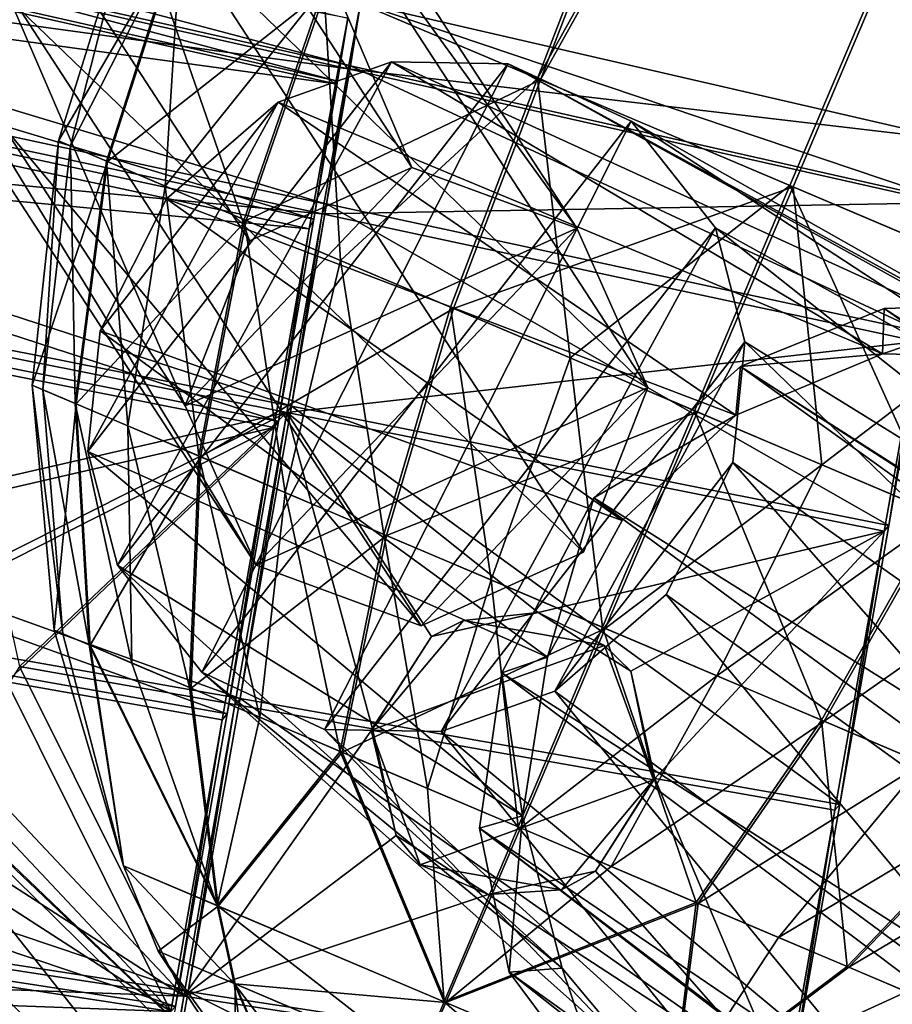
# Model space of a CAD drawing. Header units: metres. Extents: x 0 to 903, y -903 to 0.
# Tile 57 of 253: x 129 to 154, y -222 to -194. Entities that reach past the tile are written whole.
import ezdxf

# ---------------------------------------------------------------- set-up
doc = ezdxf.new("R2010")
doc.units = ezdxf.units.M

msp = doc.modelspace()

# ---------------------------------------------------------------- linework, layer by layer
at = {"layer": 'top'}
for points in [[(120.726181, -209.920883, 659.612854), (87.930153, -231.813843, 660.471436), (152.154388, -240.85585, 658.789612)], [(120.726181, -209.920883, 659.612854), (138.539627, -226.893631, 627.73877), (122.946396, -211.961044, 627.73877)], [(120.726181, -209.920883, 659.612854), (152.154388, -240.85585, 658.789612), (138.539627, -226.893631, 627.73877)], [(122.128288, -214.818054, 597.915833), (122.946396, -211.961044, 627.73877), (136.648972, -229.287674, 598.379517)], [(122.946396, -211.961044, 627.73877), (138.539627, -226.893631, 627.73877), (136.648972, -229.287674, 598.379517)], [(121.027908, -218.923294, 568.250854), (122.128288, -214.818054, 597.915833), (134.503464, -232.747971, 569.148621)], [(122.128288, -214.818054, 597.915833), (136.648972, -229.287674, 598.379517), (134.503464, -232.747971, 569.148621)], [(132.335861, -237.257553, 540.084961), (119.922714, -224.260864, 538.794067), (121.027908, -218.923294, 568.250854)], [(134.503464, -232.747971, 569.148621), (132.335861, -237.257553, 540.084961), (121.027908, -218.923294, 568.250854)]]:
    msp.add_3dface(points, dxfattribs=at)
at = {"layer": 'top0123413'}
for points in [[(599.026855, -599.023621, 106.499786), (74.938576, -244.304413, 117.34655), (244.305359, -74.93528, 117.346581)], [(74.938576, -244.304413, 117.34655), (75.496498, -229.329498, 117.524498), (244.305359, -74.93528, 117.346581)], [(244.305359, -74.93528, 117.346581), (75.496498, -229.329498, 117.524498), (229.33046, -75.495567, 117.524498)], [(75.496498, -229.329498, 117.524498), (213.60553, -77.537285, 117.693382), (229.33046, -75.495567, 117.524498)], [(229.476379, -77.234627, 120.501686), (76.680428, -244.304428, 120.325508), (244.305359, -76.679497, 120.325508)], [(76.680428, -244.304428, 120.325508), (592.962036, -609.72644, 109.443001), (244.305359, -76.679497, 120.325508)], [(77.234871, -229.483627, 120.501595), (76.680428, -244.304428, 120.325508), (229.476379, -77.234627, 120.501686)], [(79.254448, -213.927536, 120.668671), (77.234871, -229.483627, 120.501595), (229.476379, -77.234627, 120.501686)], [(229.476379, -77.234627, 120.501686), (213.92392, -79.254364, 120.668716), (79.254448, -213.927536, 120.668671)], [(75.496498, -229.329498, 117.524498), (77.538223, -213.604507, 117.693382), (213.60553, -77.537285, 117.693382)], [(77.538223, -213.604507, 117.693382), (197.676346, -81.181343, 117.845009), (213.60553, -77.537285, 117.693382)], [(213.92392, -79.254364, 120.668716), (82.865562, -198.143082, 120.818924), (79.254448, -213.927536, 120.668671)], [(213.92392, -79.254364, 120.668716), (198.150421, -82.862846, 120.818863), (82.865562, -198.143082, 120.818924)], [(77.538223, -213.604507, 117.693382), (81.182274, -197.6754, 117.845009), (197.676346, -81.181343, 117.845009)], [(81.182274, -197.6754, 117.845009), (181.883881, -86.467819, 117.974686), (197.676346, -81.181343, 117.845009)], [(198.150421, -82.862846, 120.818863), (182.520538, -88.095657, 120.947189), (82.865562, -198.143082, 120.818924)], [(81.182274, -197.6754, 117.845009), (86.46875, -181.88295, 117.974686), (181.883881, -86.467819, 117.974686)], [(82.865562, -198.143082, 120.818924), (182.520538, -88.095657, 120.947189), (88.099136, -182.513092, 120.947243)]]:
    msp.add_3dface(points, dxfattribs=at)
at = {"layer": 'top0123416'}
for points in [[(128.910568, -181.049103, 1682.704224), (124.382149, -183.103638, 1682.859497), (135.582916, -200.307083, 1781.898315)], [(133.516434, -182.74408, 1681.888916), (128.910568, -181.049103, 1682.704224), (140.111343, -198.252548, 1781.743042)], [(140.111343, -198.252548, 1781.743042), (128.910568, -181.049103, 1682.704224), (135.582916, -200.307083, 1781.898315)], [(135.50145, -187.195602, 1680.891235), (133.516434, -182.74408, 1681.888916), (144.717209, -199.94754, 1780.927734)], [(144.717209, -199.94754, 1780.927734), (133.516434, -182.74408, 1681.888916), (140.111343, -198.252548, 1781.743042)], [(122.584114, -187.704056, 1682.263794), (133.784882, -204.907516, 1781.30249), (124.382149, -183.103638, 1682.859497)], [(133.784882, -204.907516, 1781.30249), (135.582916, -200.307083, 1781.898315), (124.382149, -183.103638, 1682.859497)], [(133.7034, -191.795044, 1680.295654), (135.50145, -187.195602, 1680.891235), (146.702225, -204.399063, 1779.929932)], [(146.702225, -204.399063, 1779.929932), (135.50145, -187.195602, 1680.891235), (144.717209, -199.94754, 1780.927734)], [(124.569832, -192.155258, 1681.265991), (135.770599, -209.358719, 1780.30481), (122.584114, -187.704056, 1682.263794)], [(135.770599, -209.358719, 1780.30481), (133.784882, -204.907516, 1781.30249), (122.584114, -187.704056, 1682.263794)], [(133.7034, -191.795044, 1680.295654), (144.904175, -208.998505, 1779.334351), (129.17598, -193.849533, 1680.450806)], [(144.904175, -208.998505, 1779.334351), (133.7034, -191.795044, 1680.295654), (146.702225, -204.399063, 1779.929932)], [(129.17598, -193.849533, 1680.450806), (140.376755, -211.052994, 1779.489502), (124.569832, -192.155258, 1681.265991)], [(140.376755, -211.052994, 1779.489502), (135.770599, -209.358719, 1780.30481), (124.569832, -192.155258, 1681.265991)], [(144.904175, -208.998505, 1779.334351), (140.376755, -211.052994, 1779.489502), (129.17598, -193.849533, 1680.450806)], [(144.717209, -199.94754, 1780.927734), (140.111343, -198.252548, 1781.743042), (133.784882, -204.907516, 1781.30249)], [(140.111343, -198.252548, 1781.743042), (135.582916, -200.307083, 1781.898315), (133.784882, -204.907516, 1781.30249)], [(144.717209, -199.94754, 1780.927734), (133.784882, -204.907516, 1781.30249), (135.770599, -209.358719, 1780.30481)], [(146.702225, -204.399063, 1779.929932), (144.717209, -199.94754, 1780.927734), (135.770599, -209.358719, 1780.30481)], [(146.702225, -204.399063, 1779.929932), (135.770599, -209.358719, 1780.30481), (140.376755, -211.052994, 1779.489502)], [(144.904175, -208.998505, 1779.334351), (146.702225, -204.399063, 1779.929932), (140.376755, -211.052994, 1779.489502)]]:
    msp.add_3dface(points, dxfattribs=at)
at = {"layer": 'top0123421'}
for points in [[(131.898453, -209.361603, 1782.437988), (131.075302, -206.187836, 1783.569092), (139.549896, -195.305527, 1783.314331)], [(139.549896, -195.305527, 1783.314331), (131.075302, -206.187836, 1783.569092), (136.383743, -196.433853, 1784.177612)], [(142.805618, -195.36084, 1782.108765), (131.898453, -209.361603, 1782.437988), (139.549896, -195.305527, 1783.314331)], [(134.250168, -212.345551, 1780.797363), (131.898453, -209.361603, 1782.437988), (142.805618, -195.36084, 1782.108765)], [(146.236923, -196.960037, 1780.435303), (134.250168, -212.345551, 1780.797363), (142.805618, -195.36084, 1782.108765)], [(139.549896, -195.305527, 1783.314331), (136.383743, -196.433853, 1784.177612), (153.250931, -203.454605, 1821.609863)], [(142.805618, -195.36084, 1782.108765), (139.549896, -195.305527, 1783.314331), (157.592468, -203.559357, 1819.19104)], [(139.549896, -195.305527, 1783.314331), (153.250931, -203.454605, 1821.609863), (157.592468, -203.559357, 1819.19104)], [(146.236923, -196.960037, 1780.435303), (142.805618, -195.36084, 1782.108765), (160.656601, -205.122177, 1816.883911)], [(142.805618, -195.36084, 1782.108765), (157.592468, -203.559357, 1819.19104), (160.656601, -205.122177, 1816.883911)], [(131.075302, -206.187836, 1783.569092), (131.413025, -202.814423, 1784.327637), (136.383743, -196.433853, 1784.177612)], [(136.383743, -196.433853, 1784.177612), (131.413025, -202.814423, 1784.327637), (133.270584, -199.12645, 1784.612427)], [(136.383743, -196.433853, 1784.177612), (133.270584, -199.12645, 1784.612427), (149.161514, -205.168976, 1823.157715)], [(136.383743, -196.433853, 1784.177612), (149.161514, -205.168976, 1823.157715), (153.250931, -203.454605, 1821.609863)], [(137.680832, -213.944611, 1779.124146), (134.250168, -212.345551, 1780.797363), (146.236923, -196.960037, 1780.435303)], [(148.588913, -199.94458, 1778.794312), (137.680832, -213.944611, 1779.124146), (146.236923, -196.960037, 1780.435303)], [(160.656601, -205.122177, 1816.883911), (162.829758, -207.832947, 1814.601929), (146.236923, -196.960037, 1780.435303)], [(162.829758, -207.832947, 1814.601929), (148.588913, -199.94458, 1778.794312), (146.236923, -196.960037, 1780.435303)], [(133.270584, -199.12645, 1784.612427), (131.413025, -202.814423, 1784.327637), (145.986465, -208.11348, 1823.709351)], [(133.270584, -199.12645, 1784.612427), (145.986465, -208.11348, 1823.709351), (149.161514, -205.168976, 1823.157715)], [(140.932892, -214.000778, 1777.919678), (137.680832, -213.944611, 1779.124146), (148.588913, -199.94458, 1778.794312)], [(149.412109, -203.122147, 1777.662231), (140.932892, -214.000778, 1777.919678), (148.588913, -199.94458, 1778.794312)], [(162.829758, -207.832947, 1814.601929), (163.865753, -212.053711, 1812.333984), (148.588913, -199.94458, 1778.794312)], [(163.865753, -212.053711, 1812.333984), (149.412109, -203.122147, 1777.662231), (148.588913, -199.94458, 1778.794312)], [(149.283676, -203.814804, 1823.636597), (220.317657, -249.192581, 1945.643433), (153.300735, -202.193192, 1822.090942)], [(153.300735, -202.193192, 1822.090942), (153.250931, -203.454605, 1821.609863), (149.283676, -203.814804, 1823.636597)], [(153.300735, -202.193192, 1822.090942), (157.351822, -202.073257, 1819.921631), (153.250931, -203.454605, 1821.609863)], [(157.351822, -202.073257, 1819.921631), (157.592468, -203.559357, 1819.19104), (153.250931, -203.454605, 1821.609863)], [(153.300735, -202.193192, 1822.090942), (225.538849, -248.94426, 1941.970581), (157.351822, -202.073257, 1819.921631)], [(220.317657, -249.192581, 1945.643433), (225.538849, -248.94426, 1941.970581), (153.300735, -202.193192, 1822.090942)], [(131.413025, -202.814423, 1784.327637), (131.075302, -206.187836, 1783.569092), (143.897308, -211.926361, 1823.316528)], [(131.413025, -202.814423, 1784.327637), (143.897308, -211.926361, 1823.316528), (145.986465, -208.11348, 1823.709351)], [(144.102737, -212.87207, 1777.055176), (140.932892, -214.000778, 1777.919678), (149.412109, -203.122147, 1777.662231)], [(149.073883, -206.491837, 1776.904907), (144.102737, -212.87207, 1777.055176), (149.412109, -203.122147, 1777.662231)], [(163.144684, -216.427505, 1810.966309), (149.073883, -206.491837, 1776.904907), (149.412109, -203.122147, 1777.662231)], [(163.865753, -212.053711, 1812.333984), (163.144684, -216.427505, 1810.966309), (149.412109, -203.122147, 1777.662231)], [(153.250931, -203.454605, 1821.609863), (149.161514, -205.168976, 1823.157715), (149.283676, -203.814804, 1823.636597)], [(217.294296, -252.664078, 1951.23999), (149.283676, -203.814804, 1823.636597), (145.190781, -207.476639, 1824.401489)], [(149.283676, -203.814804, 1823.636597), (149.161514, -205.168976, 1823.157715), (145.190781, -207.476639, 1824.401489)], [(217.294296, -252.664078, 1951.23999), (219.87558, -249.311234, 1945.881104), (149.283676, -203.814804, 1823.636597)], [(219.87558, -249.311234, 1945.881104), (220.317657, -249.192581, 1945.643433), (149.283676, -203.814804, 1823.636597)], [(149.161514, -205.168976, 1823.157715), (145.986465, -208.11348, 1823.709351), (145.190781, -207.476639, 1824.401489)], [(131.075302, -206.187836, 1783.569092), (143.201843, -216.353882, 1821.913208), (143.897308, -211.926361, 1823.316528)], [(131.075302, -206.187836, 1783.569092), (131.898453, -209.361603, 1782.437988), (143.201843, -216.353882, 1821.913208)], [(149.073883, -206.491837, 1776.904907), (147.216217, -210.17952, 1776.620239), (144.102737, -212.87207, 1777.055176)], [(161.076843, -220.179153, 1810.586426), (147.216217, -210.17952, 1776.620239), (149.073883, -206.491837, 1776.904907)], [(163.144684, -216.427505, 1810.966309), (161.076843, -220.179153, 1810.586426), (149.073883, -206.491837, 1776.904907)], [(145.190781, -207.476639, 1824.401489), (142.625961, -212.360245, 1823.837646), (213.410187, -257.582336, 1953.719116)], [(142.625961, -212.360245, 1823.837646), (145.190781, -207.476639, 1824.401489), (143.897308, -211.926361, 1823.316528)], [(145.190781, -207.476639, 1824.401489), (145.986465, -208.11348, 1823.709351), (143.897308, -211.926361, 1823.316528)], [(213.410187, -257.582336, 1953.719116), (217.294296, -252.664078, 1951.23999), (145.190781, -207.476639, 1824.401489)], [(131.898453, -209.361603, 1782.437988), (144.311035, -220.605896, 1819.592529), (143.201843, -216.353882, 1821.913208)], [(131.898453, -209.361603, 1782.437988), (134.250168, -212.345551, 1780.797363), (144.311035, -220.605896, 1819.592529)], [(157.95517, -223.088028, 1811.123169), (144.102737, -212.87207, 1777.055176), (147.216217, -210.17952, 1776.620239)], [(161.076843, -220.179153, 1810.586426), (157.95517, -223.088028, 1811.123169), (147.216217, -210.17952, 1776.620239)], [(143.201843, -216.353882, 1821.913208), (142.625961, -212.360245, 1823.837646), (143.897308, -211.926361, 1823.316528)], [(146.523529, -223.262573, 1817.310791), (134.250168, -212.345551, 1780.797363), (137.680832, -213.944611, 1779.124146)], [(134.250168, -212.345551, 1780.797363), (146.523529, -223.262573, 1817.310791), (144.311035, -220.605896, 1819.592529)], [(142.625961, -212.360245, 1823.837646), (142.00235, -216.695145, 1822.432251), (209.537292, -262.620544, 1951.474365)], [(142.00235, -216.695145, 1822.432251), (142.625961, -212.360245, 1823.837646), (143.201843, -216.353882, 1821.913208)], [(142.625961, -212.360245, 1823.837646), (209.537292, -262.620544, 1951.474365), (213.410187, -257.582336, 1953.719116)], [(153.923279, -224.814301, 1812.634766), (140.932892, -214.000778, 1777.919678), (144.102737, -212.87207, 1777.055176)], [(157.95517, -223.088028, 1811.123169), (153.923279, -224.814301, 1812.634766), (144.102737, -212.87207, 1777.055176)], [(149.630402, -224.773834, 1815.001099), (137.680832, -213.944611, 1779.124146), (140.932892, -214.000778, 1777.919678)], [(149.630402, -224.773834, 1815.001099), (146.523529, -223.262573, 1817.310791), (137.680832, -213.944611, 1779.124146)], [(153.923279, -224.814301, 1812.634766), (149.630402, -224.773834, 1815.001099), (140.932892, -214.000778, 1777.919678)], [(142.82843, -220.714661, 1820.360352), (142.00235, -216.695145, 1822.432251), (143.201843, -216.353882, 1821.913208)], [(142.82843, -220.714661, 1820.360352), (143.201843, -216.353882, 1821.913208), (144.311035, -220.605896, 1819.592529)], [(142.00235, -216.695145, 1822.432251), (206.797089, -266.098022, 1946.276245), (209.537292, -262.620544, 1951.474365)], [(206.797089, -266.098022, 1946.276245), (142.00235, -216.695145, 1822.432251), (206.784882, -266.562469, 1946.052246)], [(142.00235, -216.695145, 1822.432251), (142.82843, -220.714661, 1820.360352), (206.784882, -266.562469, 1946.052246)], [(145.601959, -224.445755, 1817.338501), (142.82843, -220.714661, 1820.360352), (144.311035, -220.605896, 1819.592529)], [(206.784882, -266.562469, 1946.052246), (142.82843, -220.714661, 1820.360352), (207.738678, -271.791534, 1942.508301)], [(142.82843, -220.714661, 1820.360352), (145.601959, -224.445755, 1817.338501), (207.738678, -271.791534, 1942.508301)], [(145.601959, -224.445755, 1817.338501), (144.311035, -220.605896, 1819.592529), (146.523529, -223.262573, 1817.310791)]]:
    msp.add_3dface(points, dxfattribs=at)
at = {"layer": 'top0123427'}
for points in [[(137.660889, -193.238892, 1784.518921), (169.01384, -129.956253, 1781.330688), (143.623993, -195.770035, 1780.167969)], [(137.723145, -193.26532, 1812.802979), (143.705307, -195.80455, 1817.122925), (169.090027, -129.988586, 1815.971558)], [(169.01384, -129.956253, 1781.330688), (178.212982, -133.860992, 1778.627319), (143.623993, -195.770035, 1780.167969)], [(143.705307, -195.80455, 1817.122925), (178.300964, -133.898331, 1818.627197), (169.090027, -129.988586, 1815.971558)], [(143.623993, -195.770035, 1780.167969), (178.212982, -133.860992, 1778.627319), (150.665878, -198.759079, 1778.627319)], [(143.705307, -195.80455, 1817.122925), (150.75386, -198.796432, 1818.627075), (178.300964, -133.898331, 1818.627197)], [(178.212982, -133.860992, 1778.627319), (157.714447, -201.750961, 1780.13147), (150.665878, -198.759079, 1778.627319)], [(150.75386, -198.796432, 1818.627075), (157.795715, -201.785461, 1817.086426), (178.300964, -133.898331, 1818.627197)], [(132.299774, -190.963272, 1798.675049), (130.2509, -197.511322, 1798.67334), (133.718124, -191.565308, 1806.324951)], [(130.2509, -197.511322, 1798.67334), (132.299774, -190.963272, 1798.675049), (130.584473, -197.653, 1794.901978)], [(132.299774, -190.963272, 1798.675049), (133.684326, -191.550964, 1791.0177), (130.584473, -197.653, 1794.901978)], [(130.2509, -197.511322, 1798.67334), (131.621536, -198.093201, 1806.066162), (133.718124, -191.565308, 1806.324951)], [(130.584473, -197.653, 1794.901978), (133.684326, -191.550964, 1791.0177), (131.588882, -198.079346, 1791.27356)], [(133.684326, -191.550964, 1791.0177), (133.225601, -198.774078, 1787.927856), (131.588882, -198.079346, 1791.27356)], [(133.718124, -191.565308, 1806.324951), (131.621536, -198.093201, 1806.066162), (137.723145, -193.26532, 1812.802979)], [(133.684326, -191.550964, 1791.0177), (137.660889, -193.238892, 1784.518921), (133.225601, -198.774078, 1787.927856)], [(131.621536, -198.093201, 1806.066162), (135.491898, -199.736038, 1812.326416), (137.723145, -193.26532, 1812.802979)], [(137.660889, -193.238892, 1784.518921), (135.431717, -199.710495, 1784.993286), (133.225601, -198.774078, 1787.927856)], [(135.431717, -199.710495, 1784.993286), (137.660889, -193.238892, 1784.518921), (138.122406, -200.852615, 1782.582764)], [(137.723145, -193.26532, 1812.802979), (135.491898, -199.736038, 1812.326416), (143.705307, -195.80455, 1817.122925)], [(137.660889, -193.238892, 1784.518921), (143.623993, -195.770035, 1780.167969), (138.122406, -200.852615, 1782.582764)], [(135.491898, -199.736038, 1812.326416), (141.272903, -202.189896, 1816.501099), (143.705307, -195.80455, 1817.122925)], [(138.122406, -200.852615, 1782.582764), (143.623993, -195.770035, 1780.167969), (141.194321, -202.15654, 1780.788696)], [(143.623993, -195.770035, 1780.167969), (144.529373, -203.572159, 1779.680176), (141.194321, -202.15654, 1780.788696)], [(143.705307, -195.80455, 1817.122925), (141.272903, -202.189896, 1816.501099), (150.75386, -198.796432, 1818.627075)], [(143.623993, -195.770035, 1780.167969), (150.665878, -198.759079, 1778.627319), (144.529373, -203.572159, 1779.680176)], [(130.2509, -197.511322, 1798.67334), (129.518845, -204.33345, 1798.668579), (131.621536, -198.093201, 1806.066162)], [(129.518845, -204.33345, 1798.668579), (130.2509, -197.511322, 1798.67334), (129.818054, -204.460449, 1795.285767)], [(130.2509, -197.511322, 1798.67334), (130.584473, -197.653, 1794.901978), (129.818054, -204.460449, 1795.285767)], [(129.818054, -204.460449, 1795.285767), (130.584473, -197.653, 1794.901978), (130.718964, -204.842865, 1792.031372)], [(130.584473, -197.653, 1794.901978), (131.588882, -198.079346, 1791.27356), (130.718964, -204.842865, 1792.031372)], [(129.518845, -204.33345, 1798.668579), (130.748245, -204.85527, 1805.299561), (131.621536, -198.093201, 1806.066162)], [(130.718964, -204.842865, 1792.031372), (131.588882, -198.079346, 1791.27356), (132.187027, -205.466003, 1789.030396)], [(131.621536, -198.093201, 1806.066162), (130.748245, -204.85527, 1805.299561), (135.491898, -199.736038, 1812.326416)], [(131.588882, -198.079346, 1791.27356), (133.225601, -198.774078, 1787.927856), (132.187027, -205.466003, 1789.030396)], [(133.225601, -198.774078, 1787.927856), (134.165787, -206.305923, 1786.398315), (132.187027, -205.466003, 1789.030396)], [(133.225601, -198.774078, 1787.927856), (135.431717, -199.710495, 1784.993286), (134.165787, -206.305923, 1786.398315)], [(141.272903, -202.189896, 1816.501099), (148.084457, -205.081177, 1817.95459), (150.75386, -198.796432, 1818.627075)], [(144.529373, -203.572159, 1779.680176), (150.665878, -198.759079, 1778.627319), (147.999405, -205.045074, 1779.299805)], [(147.999405, -205.045074, 1779.299805), (150.665878, -198.759079, 1778.627319), (154.810959, -207.936356, 1780.753418)], [(150.75386, -198.796432, 1818.627075), (148.084457, -205.081177, 1817.95459), (151.554489, -206.554092, 1817.574219)], [(150.665878, -198.759079, 1778.627319), (157.714447, -201.750961, 1780.13147), (154.810959, -207.936356, 1780.753418)], [(157.795715, -201.785461, 1817.086426), (150.75386, -198.796432, 1818.627075), (151.554489, -206.554092, 1817.574219)], [(130.748245, -204.85527, 1805.299561), (134.219772, -206.328827, 1810.914673), (135.491898, -199.736038, 1812.326416)], [(135.431717, -199.710495, 1784.993286), (136.579208, -207.330338, 1784.236084), (134.165787, -206.305923, 1786.398315)], [(135.491898, -199.736038, 1812.326416), (134.219772, -206.328827, 1810.914673), (141.272903, -202.189896, 1816.501099)], [(135.431717, -199.710495, 1784.993286), (138.122406, -200.852615, 1782.582764), (136.579208, -207.330338, 1784.236084)], [(138.122406, -200.852615, 1782.582764), (139.334549, -208.499893, 1782.626953), (136.579208, -207.330338, 1784.236084)], [(141.194321, -202.15654, 1780.788696), (139.334549, -208.499893, 1782.626953), (138.122406, -200.852615, 1782.582764)], [(157.795715, -201.785461, 1817.086426), (151.554489, -206.554092, 1817.574219), (154.889526, -207.969696, 1816.465698)], [(134.219772, -206.328827, 1810.914673), (139.405045, -208.529816, 1814.65918), (141.272903, -202.189896, 1816.501099)], [(141.194321, -202.15654, 1780.788696), (142.325928, -209.769623, 1781.63269), (139.334549, -208.499893, 1782.626953)], [(141.272903, -202.189896, 1816.501099), (139.405045, -208.529816, 1814.65918), (148.084457, -205.081177, 1817.95459)], [(141.194321, -202.15654, 1780.788696), (144.529373, -203.572159, 1779.680176), (142.325928, -209.769623, 1781.63269)], [(142.325928, -209.769623, 1781.63269), (144.529373, -203.572159, 1779.680176), (145.438385, -211.090759, 1781.291504)], [(145.438385, -211.090759, 1781.291504), (144.529373, -203.572159, 1779.680176), (147.999405, -205.045074, 1779.299805)], [(129.518845, -204.33345, 1798.668579), (130.131805, -211.167297, 1798.660889), (130.748245, -204.85527, 1805.299561)], [(130.131805, -211.167297, 1798.660889), (129.518845, -204.33345, 1798.668579), (130.375168, -211.270508, 1795.90918)], [(129.518845, -204.33345, 1798.668579), (129.818054, -204.460449, 1795.285767), (130.375168, -211.270508, 1795.90918)], [(130.375168, -211.270508, 1795.90918), (129.818054, -204.460449, 1795.285767), (131.108002, -211.581573, 1793.261963)], [(129.818054, -204.460449, 1795.285767), (130.718964, -204.842865, 1792.031372), (131.108002, -211.581573, 1793.261963)], [(130.131805, -211.167297, 1798.660889), (131.131805, -211.591675, 1804.054688), (130.748245, -204.85527, 1805.299561)], [(131.108002, -211.581573, 1793.261963), (130.718964, -204.842865, 1792.031372), (132.302155, -212.088455, 1790.820923)], [(130.718964, -204.842865, 1792.031372), (132.187027, -205.466003, 1789.030396), (132.302155, -212.088455, 1790.820923)], [(130.748245, -204.85527, 1805.299561), (131.131805, -211.591675, 1804.054688), (134.219772, -206.328827, 1810.914673)], [(151.548004, -213.684097, 1782.595215), (145.438385, -211.090759, 1781.291504), (147.999405, -205.045074, 1779.299805)], [(154.810959, -207.936356, 1780.753418), (151.548004, -213.684097, 1782.595215), (147.999405, -205.045074, 1779.299805)], [(139.405045, -208.529816, 1814.65918), (145.514664, -211.123138, 1815.962891), (148.084457, -205.081177, 1817.95459)], [(148.084457, -205.081177, 1817.95459), (145.514664, -211.123138, 1815.962891), (151.554489, -206.554092, 1817.574219)], [(132.187027, -205.466003, 1789.030396), (134.165787, -206.305923, 1786.398315), (133.911743, -212.771683, 1788.67981)], [(132.302155, -212.088455, 1790.820923), (132.187027, -205.466003, 1789.030396), (133.911743, -212.771683, 1788.67981)], [(131.131805, -211.591675, 1804.054688), (133.955658, -212.790314, 1808.622192), (134.219772, -206.328827, 1810.914673)], [(134.165787, -206.305923, 1786.398315), (135.874893, -213.604965, 1786.921021), (133.911743, -212.771683, 1788.67981)], [(134.219772, -206.328827, 1810.914673), (133.955658, -212.790314, 1808.622192), (139.405045, -208.529816, 1814.65918)], [(134.165787, -206.305923, 1786.398315), (136.579208, -207.330338, 1784.236084), (135.874893, -213.604965, 1786.921021)], [(151.554489, -206.554092, 1817.574219), (145.514664, -211.123138, 1815.962891), (148.627106, -212.444275, 1815.621704)], [(154.889526, -207.969696, 1816.465698), (151.554489, -206.554092, 1817.574219), (148.627106, -212.444275, 1815.621704)], [(136.579208, -207.330338, 1784.236084), (138.116165, -214.55632, 1785.612183), (135.874893, -213.604965, 1786.921021)], [(136.579208, -207.330338, 1784.236084), (139.334549, -208.499893, 1782.626953), (138.116165, -214.55632, 1785.612183)], [(154.889526, -207.969696, 1816.465698), (148.627106, -212.444275, 1815.621704), (151.618484, -213.714005, 1814.627441)], [(156.733307, -215.885086, 1786.339722), (151.548004, -213.684097, 1782.595215), (154.810959, -207.936356, 1780.753418)], [(154.889526, -207.969696, 1816.465698), (151.618484, -213.714005, 1814.627441), (157.961441, -209.273636, 1814.671631)], [(133.955658, -212.790314, 1808.622192), (138.173508, -214.580658, 1811.668091), (139.405045, -208.529816, 1814.65918)], [(139.334549, -208.499893, 1782.626953), (140.549438, -215.589157, 1784.803345), (138.116165, -214.55632, 1785.612183)], [(139.405045, -208.529816, 1814.65918), (138.173508, -214.580658, 1811.668091), (145.514664, -211.123138, 1815.962891)], [(142.325928, -209.769623, 1781.63269), (140.549438, -215.589157, 1784.803345), (139.334549, -208.499893, 1782.626953)], [(157.961441, -209.273636, 1814.671631), (151.618484, -213.714005, 1814.627441), (154.373825, -214.88356, 1813.018311)], [(140.549438, -215.589157, 1784.803345), (142.325928, -209.769623, 1781.63269), (143.081207, -216.663803, 1784.525879)], [(143.081207, -216.663803, 1784.525879), (142.325928, -209.769623, 1781.63269), (145.438385, -211.090759, 1781.291504)], [(148.050949, -218.7733, 1785.586304), (143.081207, -216.663803, 1784.525879), (145.438385, -211.090759, 1781.291504)], [(151.548004, -213.684097, 1782.595215), (148.050949, -218.7733, 1785.586304), (145.438385, -211.090759, 1781.291504)], [(130.131805, -211.167297, 1798.660889), (132.066147, -217.750076, 1798.650513), (131.131805, -211.591675, 1804.054688)], [(130.131805, -211.167297, 1798.660889), (130.375168, -211.270508, 1795.90918), (132.066147, -217.750076, 1798.650513)], [(130.375168, -211.270508, 1795.90918), (131.108002, -211.581573, 1793.261963), (132.066147, -217.750076, 1798.650513)], [(138.173508, -214.580658, 1811.668091), (143.14325, -216.690155, 1812.728516), (145.514664, -211.123138, 1815.962891)], [(145.514664, -211.123138, 1815.962891), (143.14325, -216.690155, 1812.728516), (148.627106, -212.444275, 1815.621704)], [(132.066147, -217.750076, 1798.650513), (131.108002, -211.581573, 1793.261963), (134.679352, -218.859299, 1791.750366)], [(131.108002, -211.581573, 1793.261963), (132.302155, -212.088455, 1790.820923), (134.679352, -218.859299, 1791.750366)], [(132.066147, -217.750076, 1798.650513), (134.709702, -218.872177, 1805.536987), (131.131805, -211.591675, 1804.054688)], [(131.131805, -211.591675, 1804.054688), (134.709702, -218.872177, 1805.536987), (133.955658, -212.790314, 1808.622192)], [(134.679352, -218.859299, 1791.750366), (132.302155, -212.088455, 1790.820923), (133.911743, -212.771683, 1788.67981)], [(148.627106, -212.444275, 1815.621704), (143.14325, -216.690155, 1812.728516), (145.675018, -217.764801, 1812.45105)], [(148.627106, -212.444275, 1815.621704), (145.675018, -217.764801, 1812.45105), (151.618484, -213.714005, 1814.627441)], [(133.911743, -212.771683, 1788.67981), (135.874893, -213.604965, 1786.921021), (134.679352, -218.859299, 1791.750366)], [(134.709702, -218.872177, 1805.536987), (138.173508, -214.580658, 1811.668091), (133.955658, -212.790314, 1808.622192)], [(135.874893, -213.604965, 1786.921021), (138.116165, -214.55632, 1785.612183), (134.679352, -218.859299, 1791.750366)], [(151.618484, -213.714005, 1814.627441), (145.675018, -217.764801, 1812.45105), (148.108276, -218.797638, 1811.642212)], [(152.268829, -220.56366, 1788.632202), (148.050949, -218.7733, 1785.586304), (151.548004, -213.684097, 1782.595215)], [(154.373825, -214.88356, 1813.018311), (151.618484, -213.714005, 1814.627441), (148.108276, -218.797638, 1811.642212)], [(156.733307, -215.885086, 1786.339722), (152.268829, -220.56366, 1788.632202), (151.548004, -213.684097, 1782.595215)], [(134.679352, -218.859299, 1791.750366), (138.116165, -214.55632, 1785.612183), (141.018463, -221.550049, 1788.87854)], [(134.709702, -218.872177, 1805.536987), (141.061356, -221.568253, 1808.375854), (138.173508, -214.580658, 1811.668091)], [(138.116165, -214.55632, 1785.612183), (140.549438, -215.589157, 1784.803345), (141.018463, -221.550049, 1788.87854)], [(141.061356, -221.568253, 1808.375854), (143.14325, -216.690155, 1812.728516), (138.173508, -214.580658, 1811.668091)], [(154.373825, -214.88356, 1813.018311), (148.108276, -218.797638, 1811.642212), (150.349548, -219.748993, 1810.333374)], [(156.787247, -215.90799, 1810.856079), (154.373825, -214.88356, 1813.018311), (150.349548, -219.748993, 1810.333374)], [(141.018463, -221.550049, 1788.87854), (140.549438, -215.589157, 1784.803345), (143.081207, -216.663803, 1784.525879)], [(150.349548, -219.748993, 1810.333374), (152.312698, -220.582275, 1808.574585), (156.787247, -215.90799, 1810.856079)], [(155.092697, -221.762299, 1793.199707), (152.268829, -220.56366, 1788.632202), (156.733307, -215.885086, 1786.339722)], [(152.312698, -220.582275, 1808.574585), (158.765991, -216.747894, 1808.223999), (156.787247, -215.90799, 1810.856079)], [(141.018463, -221.550049, 1788.87854), (143.081207, -216.663803, 1784.525879), (148.050949, -218.7733, 1785.586304)], [(143.14325, -216.690155, 1812.728516), (141.061356, -221.568253, 1808.375854), (145.675018, -217.764801, 1812.45105)], [(153.922272, -221.265488, 1806.433472), (158.765991, -216.747894, 1808.223999), (152.312698, -220.582275, 1808.574585)], [(132.066147, -217.750076, 1798.650513), (133.030243, -220.136261, 1798.646118), (134.709702, -218.872177, 1805.536987)], [(133.030243, -220.136261, 1798.646118), (132.066147, -217.750076, 1798.650513), (135.15567, -221.038437, 1793.034058)], [(132.066147, -217.750076, 1798.650513), (134.679352, -218.859299, 1791.750366), (135.15567, -221.038437, 1793.034058)], [(145.675018, -217.764801, 1812.45105), (141.061356, -221.568253, 1808.375854), (148.108276, -218.797638, 1811.642212)], [(147.370132, -224.246124, 1791.717407), (141.018463, -221.550049, 1788.87854), (148.050949, -218.7733, 1785.586304)], [(147.370132, -224.246124, 1791.717407), (148.050949, -218.7733, 1785.586304), (152.268829, -220.56366, 1788.632202)], [(133.030243, -220.136261, 1798.646118), (135.180359, -221.04892, 1804.247192), (134.709702, -218.872177, 1805.536987)], [(135.15567, -221.038437, 1793.034058), (134.679352, -218.859299, 1791.750366), (140.311447, -223.226898, 1790.698364)], [(134.679352, -218.859299, 1791.750366), (141.018463, -221.550049, 1788.87854), (140.311447, -223.226898, 1790.698364)], [(134.709702, -218.872177, 1805.536987), (135.180359, -221.04892, 1804.247192), (141.061356, -221.568253, 1808.375854)], [(141.061356, -221.568253, 1808.375854), (147.400452, -224.258987, 1805.50415), (148.108276, -218.797638, 1811.642212)], [(148.108276, -218.797638, 1811.642212), (147.400452, -224.258987, 1805.50415), (150.349548, -219.748993, 1810.333374)], [(147.400452, -224.258987, 1805.50415), (152.312698, -220.582275, 1808.574585), (150.349548, -219.748993, 1810.333374)], [(135.180359, -221.04892, 1804.247192), (133.030243, -220.136261, 1798.646118), (135.169586, -223.399277, 1798.638428)], [(135.169586, -223.399277, 1798.638428), (133.030243, -220.136261, 1798.646118), (135.493134, -223.536606, 1796.846924)], [(133.030243, -220.136261, 1798.646118), (135.15567, -221.038437, 1793.034058), (135.493134, -223.536606, 1796.846924)], [(155.092697, -221.762299, 1793.199707), (147.370132, -224.246124, 1791.717407), (152.268829, -220.56366, 1788.632202)], [(147.400452, -224.258987, 1805.50415), (153.922272, -221.265488, 1806.433472), (152.312698, -220.582275, 1808.574585)], [(135.493134, -223.536606, 1796.846924), (135.15567, -221.038437, 1793.034058), (136.422485, -223.931091, 1795.325684)], [(135.15567, -221.038437, 1793.034058), (137.816498, -224.522842, 1794.306152), (136.422485, -223.931091, 1795.325684)], [(135.15567, -221.038437, 1793.034058), (140.311447, -223.226898, 1790.698364), (137.816498, -224.522842, 1794.306152)], [(135.180359, -221.04892, 1804.247192), (135.169586, -223.399277, 1798.638428), (136.437103, -223.937317, 1801.944458)], [(135.180359, -221.04892, 1804.247192), (140.346405, -223.24173, 1806.55603), (141.061356, -221.568253, 1808.375854)], [(140.346405, -223.24173, 1806.55603), (135.180359, -221.04892, 1804.247192), (136.437103, -223.937317, 1801.944458)], [(155.116425, -221.772369, 1803.992432), (153.922272, -221.265488, 1806.433472), (147.400452, -224.258987, 1805.50415)], [(140.311447, -223.226898, 1790.698364), (141.018463, -221.550049, 1788.87854), (145.477417, -225.419678, 1793.007324)], [(141.061356, -221.568253, 1808.375854), (140.346405, -223.24173, 1806.55603), (147.400452, -224.258987, 1805.50415)], [(141.018463, -221.550049, 1788.87854), (147.370132, -224.246124, 1791.717407), (145.477417, -225.419678, 1793.007324)]]:
    msp.add_3dface(points, dxfattribs=at)
at = {"layer": 'top0123430'}
for points in [[(84.69046, -183.292038, 1318.656738), (85.018867, -181.277115, 1328.177734), (138.400177, -195.421204, 1320.015137)], [(85.018867, -181.277115, 1328.177734), (138.68605, -193.667007, 1328.315918), (138.400177, -195.421204, 1320.015137)], [(83.932083, -187.697159, 1312.155884), (84.69046, -183.292038, 1318.656738), (137.736603, -199.275711, 1314.325439)], [(84.69046, -183.292038, 1318.656738), (138.400177, -195.421204, 1320.015137), (137.736603, -199.275711, 1314.325439)], [(84.620857, -183.382141, 1337.68396), (83.783295, -188.026093, 1344.314453), (138.339493, -195.499802, 1336.60376)], [(84.620857, -183.382141, 1337.68396), (138.339493, -195.499802, 1336.60376), (138.68605, -193.667007, 1328.315918)], [(82.80603, -194.157669, 1307.517212), (83.932083, -187.697159, 1312.155884), (136.752686, -204.920654, 1310.276367)], [(83.932083, -187.697159, 1312.155884), (137.736603, -199.275711, 1314.325439), (136.752686, -204.920654, 1310.276367)], [(83.783295, -188.026093, 1344.314453), (82.65535, -194.352783, 1348.705933), (137.609116, -199.549362, 1342.392944)], [(83.783295, -188.026093, 1344.314453), (137.609116, -199.549362, 1342.392944), (138.339493, -195.499802, 1336.60376)], [(138.400177, -195.421204, 1320.015137), (138.68605, -193.667007, 1328.315918), (138.339493, -195.499802, 1336.60376)], [(81.161598, -203.518066, 1305.380127), (82.80603, -194.157669, 1307.517212), (135.319016, -213.081329, 1308.415527)], [(82.80603, -194.157669, 1307.517212), (136.752686, -204.920654, 1310.276367), (135.319016, -213.081329, 1308.415527)], [(82.65535, -194.352783, 1348.705933), (136.621109, -205.091125, 1346.239868), (137.609116, -199.549362, 1342.392944)], [(82.65535, -194.352783, 1348.705933), (125.906715, -207.554962, 1348.137207), (136.621109, -205.091125, 1346.239868)], [(138.400177, -195.421204, 1320.015137), (138.339493, -195.499802, 1336.60376), (137.736603, -199.275711, 1314.325439)], [(138.339493, -195.499802, 1336.60376), (137.609116, -199.549362, 1342.392944), (137.736603, -199.275711, 1314.325439)], [(137.736603, -199.275711, 1314.325439), (137.609116, -199.549362, 1342.392944), (136.752686, -204.920654, 1310.276367)], [(137.609116, -199.549362, 1342.392944), (136.621109, -205.091125, 1346.239868), (136.752686, -204.920654, 1310.276367)], [(133.872345, -221.25737, 1310.197144), (79.502243, -212.896103, 1307.426392), (81.161598, -203.518066, 1305.380127)], [(135.319016, -213.081329, 1308.415527), (133.872345, -221.25737, 1310.197144), (81.161598, -203.518066, 1305.380127)], [(136.752686, -204.920654, 1310.276367), (136.621109, -205.091125, 1346.239868), (135.319016, -213.081329, 1308.415527)], [(125.906715, -207.554962, 1348.137207), (128.497421, -209.196259, 1348.187988), (136.621109, -205.091125, 1346.239868)], [(136.621109, -205.091125, 1346.239868), (128.497421, -209.196259, 1348.187988), (129.162949, -212.189453, 1348.315796)], [(129.162949, -212.189453, 1348.315796), (135.177765, -213.248459, 1348.012695), (136.621109, -205.091125, 1346.239868)], [(136.621109, -205.091125, 1346.239868), (135.177765, -213.248459, 1348.012695), (135.319016, -213.081329, 1308.415527)], [(129.162949, -212.189453, 1348.315796), (127.514145, -214.773193, 1348.160889), (133.747345, -221.390488, 1346.160767)], [(135.177765, -213.248459, 1348.012695), (129.162949, -212.189453, 1348.315796), (133.747345, -221.390488, 1346.160767)], [(132.859741, -226.936264, 1314.191284), (78.343315, -219.395508, 1312.002197), (79.502243, -212.896103, 1307.426392)], [(133.872345, -221.25737, 1310.197144), (132.859741, -226.936264, 1314.191284), (79.502243, -212.896103, 1307.426392)], [(133.747345, -221.390488, 1346.160767), (79.359055, -213.048691, 1348.615234), (78.262657, -219.338043, 1344.16272)], [(133.747345, -221.390488, 1346.160767), (124.518417, -215.429367, 1348.098755), (79.359055, -213.048691, 1348.615234)], [(135.177765, -213.248459, 1348.012695), (133.747345, -221.390488, 1346.160767), (133.872345, -221.25737, 1310.197144)], [(135.319016, -213.081329, 1308.415527), (135.177765, -213.248459, 1348.012695), (133.872345, -221.25737, 1310.197144)], [(133.747345, -221.390488, 1346.160767), (127.514145, -214.773193, 1348.160889), (124.518417, -215.429367, 1348.098755)], [(132.786972, -226.899551, 1342.260376), (78.262657, -219.338043, 1344.16272), (77.472565, -223.925842, 1337.487305)], [(132.786972, -226.899551, 1342.260376), (133.747345, -221.390488, 1346.160767), (78.262657, -219.338043, 1344.16272)], [(132.155701, -230.838638, 1319.843384), (77.538712, -223.855331, 1318.459961), (78.343315, -219.395508, 1312.002197)], [(132.859741, -226.936264, 1314.191284), (132.155701, -230.838638, 1319.843384), (78.343315, -219.395508, 1312.002197)], [(133.872345, -221.25737, 1310.197144), (133.747345, -221.390488, 1346.160767), (132.859741, -226.936264, 1314.191284)], [(133.747345, -221.390488, 1346.160767), (132.786972, -226.899551, 1342.260376), (132.859741, -226.936264, 1314.191284)]]:
    msp.add_3dface(points, dxfattribs=at)
at = {"layer": 'top0123431'}
for points in [[(84.333733, -183.714096, 1418.655151), (84.66214, -181.699173, 1428.17627), (138.043427, -195.843262, 1420.013672)], [(84.66214, -181.699173, 1428.17627), (138.3293, -194.089066, 1428.314453), (138.043427, -195.843262, 1420.013672)], [(84.26413, -183.804199, 1437.682495), (83.426567, -188.448151, 1444.312988), (137.982742, -195.92186, 1436.602173)], [(83.575356, -188.119217, 1412.154297), (84.333733, -183.714096, 1418.655151), (137.379852, -199.697769, 1414.323975)], [(84.26413, -183.804199, 1437.682495), (137.982742, -195.92186, 1436.602173), (138.3293, -194.089066, 1428.314453)], [(84.333733, -183.714096, 1418.655151), (138.043427, -195.843262, 1420.013672), (137.379852, -199.697769, 1414.323975)], [(82.449303, -194.579742, 1407.515747), (83.575356, -188.119217, 1412.154297), (136.395935, -205.342712, 1410.27478)], [(83.575356, -188.119217, 1412.154297), (137.379852, -199.697769, 1414.323975), (136.395935, -205.342712, 1410.27478)], [(83.426567, -188.448151, 1444.312988), (82.298622, -194.774841, 1448.704468), (137.252365, -199.97142, 1442.391479)], [(83.426567, -188.448151, 1444.312988), (137.252365, -199.97142, 1442.391479), (137.982742, -195.92186, 1436.602173)], [(138.043427, -195.843262, 1420.013672), (138.3293, -194.089066, 1428.314453), (137.982742, -195.92186, 1436.602173)], [(80.804871, -203.940125, 1405.37854), (82.449303, -194.579742, 1407.515747), (134.962265, -213.503387, 1408.414063)], [(82.449303, -194.579742, 1407.515747), (136.395935, -205.342712, 1410.27478), (134.962265, -213.503387, 1408.414063)], [(82.298622, -194.774841, 1448.704468), (136.264359, -205.513184, 1446.238281), (137.252365, -199.97142, 1442.391479)], [(82.298622, -194.774841, 1448.704468), (125.549965, -207.97702, 1448.13562), (136.264359, -205.513184, 1446.238281)], [(137.982742, -195.92186, 1436.602173), (137.252365, -199.97142, 1442.391479), (137.379852, -199.697769, 1414.323975)], [(138.043427, -195.843262, 1420.013672), (137.982742, -195.92186, 1436.602173), (137.379852, -199.697769, 1414.323975)], [(137.379852, -199.697769, 1414.323975), (137.252365, -199.97142, 1442.391479), (136.395935, -205.342712, 1410.27478)], [(137.252365, -199.97142, 1442.391479), (136.264359, -205.513184, 1446.238281), (136.395935, -205.342712, 1410.27478)], [(133.515594, -221.679428, 1410.195557), (79.145515, -213.318161, 1407.424805), (80.804871, -203.940125, 1405.37854)], [(134.962265, -213.503387, 1408.414063), (133.515594, -221.679428, 1410.195557), (80.804871, -203.940125, 1405.37854)], [(125.549965, -207.97702, 1448.13562), (128.140671, -209.618317, 1448.186401), (136.264359, -205.513184, 1446.238281)], [(136.264359, -205.513184, 1446.238281), (128.140671, -209.618317, 1448.186401), (128.806198, -212.611496, 1448.314209)], [(128.806198, -212.611496, 1448.314209), (134.821014, -213.670502, 1448.01123), (136.264359, -205.513184, 1446.238281)], [(136.264359, -205.513184, 1446.238281), (134.821014, -213.670502, 1448.01123), (134.962265, -213.503387, 1408.414063)], [(136.395935, -205.342712, 1410.27478), (136.264359, -205.513184, 1446.238281), (134.962265, -213.503387, 1408.414063)], [(128.806198, -212.611496, 1448.314209), (127.157387, -215.195251, 1448.159424), (133.390594, -221.812546, 1446.159302)], [(134.821014, -213.670502, 1448.01123), (128.806198, -212.611496, 1448.314209), (133.390594, -221.812546, 1446.159302)], [(133.390594, -221.812546, 1446.159302), (79.002327, -213.470749, 1448.61377), (77.90593, -219.760117, 1444.161133)], [(132.502991, -227.358322, 1414.189819), (77.986588, -219.817566, 1412.00061), (79.145515, -213.318161, 1407.424805)], [(133.390594, -221.812546, 1446.159302), (124.161667, -215.851425, 1448.097168), (79.002327, -213.470749, 1448.61377)], [(133.515594, -221.679428, 1410.195557), (132.502991, -227.358322, 1414.189819), (79.145515, -213.318161, 1407.424805)], [(134.962265, -213.503387, 1408.414063), (134.821014, -213.670502, 1448.01123), (133.515594, -221.679428, 1410.195557)], [(134.821014, -213.670502, 1448.01123), (133.390594, -221.812546, 1446.159302), (133.515594, -221.679428, 1410.195557)], [(133.390594, -221.812546, 1446.159302), (127.157387, -215.195251, 1448.159424), (124.161667, -215.851425, 1448.097168)], [(132.430222, -227.321609, 1442.258789), (77.90593, -219.760117, 1444.161133), (77.115837, -224.3479, 1437.48584)], [(131.79895, -231.260696, 1419.841919), (77.181984, -224.27739, 1418.458374), (77.986588, -219.817566, 1412.00061)], [(132.430222, -227.321609, 1442.258789), (133.390594, -221.812546, 1446.159302), (77.90593, -219.760117, 1444.161133)], [(132.502991, -227.358322, 1414.189819), (131.79895, -231.260696, 1419.841919), (77.986588, -219.817566, 1412.00061)]]:
    msp.add_3dface(points, dxfattribs=at)
at = {"layer": 'top0123433'}
for points in [[(138.68605, -193.667007, 1328.316284), (138.339447, -195.500061, 1336.604248), (155.273041, -197.496368, 1328.359009)], [(138.339447, -195.500061, 1336.604248), (138.68605, -193.667007, 1328.316284), (138.400208, -195.421036, 1320.015503)], [(138.400208, -195.421036, 1320.015503), (138.68605, -193.667007, 1328.316284), (155.000336, -199.16983, 1320.435425)], [(138.68605, -193.667007, 1328.316284), (155.273041, -197.496368, 1328.359009), (155.000336, -199.16983, 1320.435425)], [(137.736938, -199.273804, 1314.327393), (138.400208, -195.421036, 1320.015503), (154.366364, -202.852341, 1314.998047)], [(137.736938, -199.273804, 1314.327393), (138.339447, -195.500061, 1336.604248), (138.400208, -195.421036, 1320.015503)], [(138.400208, -195.421036, 1320.015503), (155.000336, -199.16983, 1320.435425), (154.366364, -202.852341, 1314.998047)], [(138.339447, -195.500061, 1336.604248), (137.608307, -199.553848, 1342.397461), (154.942322, -199.245285, 1336.270386)], [(137.608307, -199.553848, 1342.397461), (138.339447, -195.500061, 1336.604248), (137.736938, -199.273804, 1314.327393)], [(138.339447, -195.500061, 1336.604248), (154.942322, -199.245285, 1336.270386), (155.273041, -197.496368, 1328.359009)], [(136.752701, -204.920547, 1310.276367), (137.736938, -199.273804, 1314.327393), (153.426071, -208.24707, 1311.12915)], [(136.752701, -204.920547, 1310.276367), (137.608307, -199.553848, 1342.397461), (137.736938, -199.273804, 1314.327393)], [(137.608307, -199.553848, 1342.397461), (154.244308, -203.115356, 1341.803589), (154.942322, -199.245285, 1336.270386)], [(137.736938, -199.273804, 1314.327393), (154.366364, -202.852341, 1314.998047), (153.426071, -208.24707, 1311.12915)], [(137.608307, -199.553848, 1342.397461), (136.620956, -205.091934, 1346.240234), (154.244308, -203.115356, 1341.803589)], [(136.620956, -205.091934, 1346.240234), (137.608307, -199.553848, 1342.397461), (136.752701, -204.920547, 1310.276367)], [(136.620956, -205.091934, 1346.240234), (153.300217, -208.410812, 1345.478027), (154.244308, -203.115356, 1341.803589)], [(154.244308, -203.115356, 1341.803589), (153.300217, -208.410812, 1345.478027), (153.426071, -208.24707, 1311.12915)], [(154.366364, -202.852341, 1314.998047), (154.244308, -203.115356, 1341.803589), (153.426071, -208.24707, 1311.12915)], [(135.319016, -213.081329, 1308.415527), (136.752701, -204.920547, 1310.276367), (152.05751, -216.037048, 1309.35376)], [(135.319016, -213.081329, 1308.415527), (136.620956, -205.091934, 1346.240234), (136.752701, -204.920547, 1310.276367)], [(136.752701, -204.920547, 1310.276367), (153.426071, -208.24707, 1311.12915), (152.05751, -216.037048, 1309.35376)], [(135.177765, -213.248459, 1348.012695), (139.016891, -213.924393, 1347.819336), (136.620956, -205.091934, 1346.240234)], [(135.177765, -213.248459, 1348.012695), (136.620956, -205.091934, 1346.240234), (135.319016, -213.081329, 1308.415527)], [(139.016891, -213.924393, 1347.819336), (140.658798, -211.344727, 1347.569458), (136.620956, -205.091934, 1346.240234)], [(136.620956, -205.091934, 1346.240234), (140.658798, -211.344727, 1347.569458), (143.635986, -210.676239, 1347.224121)], [(136.620956, -205.091934, 1346.240234), (143.635986, -210.676239, 1347.224121), (153.300217, -208.410812, 1345.478027)], [(153.426071, -208.24707, 1311.12915), (153.300217, -208.410812, 1345.478027), (152.05751, -216.037048, 1309.35376)], [(143.635986, -210.676239, 1347.224121), (146.227203, -212.317627, 1347.28479), (153.300217, -208.410812, 1345.478027)], [(153.300217, -208.410812, 1345.478027), (146.227203, -212.317627, 1347.28479), (146.892792, -215.311081, 1347.422485)], [(146.892792, -215.311081, 1347.422485), (151.922607, -216.196655, 1347.169067), (153.300217, -208.410812, 1345.478027)], [(153.300217, -208.410812, 1345.478027), (151.922607, -216.196655, 1347.169067), (152.05751, -216.037048, 1309.35376)], [(143.635986, -210.676239, 1347.224121), (140.658798, -211.344727, 1347.569458), (141.55188, -210.902328, 1357.505371)], [(143.635986, -210.676239, 1347.224121), (141.55188, -210.902328, 1357.505371), (145.489319, -211.596603, 1357.516479)], [(146.227203, -212.317627, 1347.28479), (143.635986, -210.676239, 1347.224121), (145.489319, -211.596603, 1357.516479)], [(140.658798, -211.344727, 1347.569458), (138.981949, -213.965103, 1357.483276), (141.55188, -210.902328, 1357.505371)], [(145.489319, -211.596603, 1357.516479), (141.55188, -210.902328, 1357.505371), (138.981949, -213.965103, 1357.483276)], [(140.658798, -211.344727, 1347.569458), (139.016891, -213.924393, 1347.819336), (138.981949, -213.965103, 1357.483276)], [(145.489319, -211.596603, 1357.516479), (138.981949, -213.965103, 1357.483276), (146.856827, -215.353638, 1357.505493)], [(146.227203, -212.317627, 1347.28479), (145.489319, -211.596603, 1357.516479), (146.856827, -215.353638, 1357.505493)], [(146.892792, -215.311081, 1347.422485), (146.227203, -212.317627, 1347.28479), (146.856827, -215.353638, 1357.505493)], [(139.016891, -213.924393, 1347.819336), (135.177765, -213.248459, 1348.012695), (133.747482, -221.389664, 1346.161133)], [(133.747482, -221.389664, 1346.161133), (135.177765, -213.248459, 1348.012695), (133.87233, -221.257477, 1310.197144)], [(150.676559, -223.841705, 1311.053467), (133.87233, -221.257477, 1310.197144), (135.319016, -213.081329, 1308.415527)], [(133.87233, -221.257477, 1310.197144), (135.177765, -213.248459, 1348.012695), (135.319016, -213.081329, 1308.415527)], [(152.05751, -216.037048, 1309.35376), (150.676559, -223.841705, 1311.053467), (135.319016, -213.081329, 1308.415527)], [(133.747482, -221.389664, 1346.161133), (139.677841, -216.907791, 1347.54248), (139.016891, -213.924393, 1347.819336)], [(139.677841, -216.907791, 1347.54248), (138.981949, -213.965103, 1357.483276), (139.016891, -213.924393, 1347.819336)], [(140.349472, -217.722137, 1357.47229), (138.981949, -213.965103, 1357.483276), (139.677841, -216.907791, 1347.54248)], [(138.981949, -213.965103, 1357.483276), (140.349472, -217.722137, 1357.47229), (146.856827, -215.353638, 1357.505493)], [(146.856827, -215.353638, 1357.505493), (140.349472, -217.722137, 1357.47229), (144.286911, -218.416397, 1357.483398)], [(146.856827, -215.353638, 1357.505493), (144.286911, -218.416397, 1357.483398), (145.243835, -217.894928, 1347.25769)], [(146.892792, -215.311081, 1347.422485), (145.243835, -217.894928, 1347.25769), (150.557327, -223.967926, 1345.402588)], [(146.892792, -215.311081, 1347.422485), (146.856827, -215.353638, 1357.505493), (145.243835, -217.894928, 1347.25769)], [(151.922607, -216.196655, 1347.169067), (146.892792, -215.311081, 1347.422485), (150.557327, -223.967926, 1345.402588)], [(152.05751, -216.037048, 1309.35376), (151.922607, -216.196655, 1347.169067), (150.676559, -223.841705, 1311.053467)], [(151.922607, -216.196655, 1347.169067), (150.557327, -223.967926, 1345.402588), (150.676559, -223.841705, 1311.053467)], [(142.24765, -218.550827, 1347.185791), (139.677841, -216.907791, 1347.54248), (133.747482, -221.389664, 1346.161133)], [(142.24765, -218.550827, 1347.185791), (140.349472, -217.722137, 1357.47229), (139.677841, -216.907791, 1347.54248)], [(144.286911, -218.416397, 1357.483398), (140.349472, -217.722137, 1357.47229), (142.24765, -218.550827, 1347.185791)], [(150.557327, -223.967926, 1345.402588), (145.243835, -217.894928, 1347.25769), (142.24765, -218.550827, 1347.185791)], [(145.243835, -217.894928, 1347.25769), (144.286911, -218.416397, 1357.483398), (142.24765, -218.550827, 1347.185791)], [(150.557327, -223.967926, 1345.402588), (142.24765, -218.550827, 1347.185791), (133.747482, -221.389664, 1346.161133)], [(149.708847, -229.268875, 1314.869995), (132.859406, -226.938187, 1314.193237), (133.87233, -221.257477, 1310.197144)], [(132.859406, -226.938187, 1314.193237), (133.747482, -221.389664, 1346.161133), (133.87233, -221.257477, 1310.197144)], [(150.676559, -223.841705, 1311.053467), (149.708847, -229.268875, 1314.869995), (133.87233, -221.257477, 1310.197144)], [(150.557327, -223.967926, 1345.402588), (133.747482, -221.389664, 1346.161133), (132.78775, -226.895096, 1342.264893)], [(132.78775, -226.895096, 1342.264893), (133.747482, -221.389664, 1346.161133), (132.859406, -226.938187, 1314.193237)]]:
    msp.add_3dface(points, dxfattribs=at)

doc.saveas('drawing.dxf')
